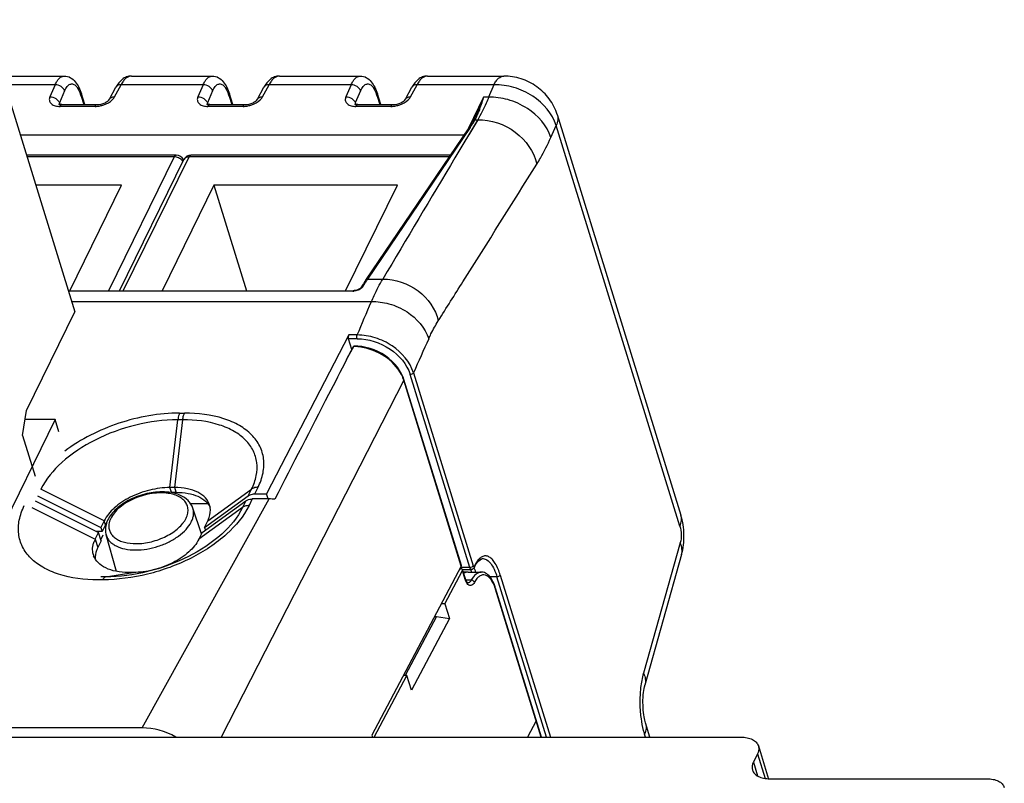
# Model space of a CAD drawing. Header units: millimetres. Extents: x 0 to 594, y 0 to 420.
# Tile 108 of 120: x 525 to 547, y 194 to 211. Entities that reach past the tile are written whole.
import ezdxf

# ---------------------------------------------------------------- set-up
doc = ezdxf.new("R2010")
doc.units = ezdxf.units.MM
doc.header["$LTSCALE"] = 32.67
doc.layers.get('0').update_dxf_attribs({"linetype": 'CONTINUOUS'})
doc.layers.add('3_ALL_AXES', color=7, linetype='CONTINUOUS')

msp = doc.modelspace()

# ---------------------------------------------------------------- linework, layer by layer
at = {"color": 7, "linetype": 'CONTINUOUS'}
for p, q in [((524.11166, 211.08564), (526.13485, 204.5386)), ((524.50165, 209.82363), (525.89694, 209.82363)), ((527.40136, 209.82363), (529.21276, 209.82363)), ((530.71718, 209.82363), (532.52858, 209.82363)), ((534.033, 209.82363), (535.74259, 209.82363)), ((526.35442, 209.18277), (526.27977, 209.42433)), ((526.9086, 209.30456), (527.05447, 209.57345)), ((529.67024, 209.18277), (529.59559, 209.42433)), ((530.22442, 209.30456), (530.37029, 209.57345)), ((532.98606, 209.18277), (532.91141, 209.42433)), ((533.54024, 209.30456), (533.68611, 209.57345)), ((525.84439, 209.18277), (526.62946, 209.18277)), ((529.16021, 209.18277), (529.94528, 209.18277)), ((532.47603, 209.18277), (533.2611, 209.18277)), ((536.94136, 208.96129), (539.7144, 199.98774)), ((535.06103, 208.82228), (535.0545, 208.81039)), ((535.08783, 208.8742), (535.06107, 208.82231)), ((535.08793, 208.87445), (535.08787, 208.87433)), ((524.90768, 208.50972), (534.86004, 208.50972)), ((532.6535, 205.25386), (534.96587, 208.66599)), ((528.40393, 208.05341), (525.04869, 208.05341)), ((534.55079, 208.05341), (528.73551, 208.05341)), ((527.13203, 205.01445), (528.57392, 207.95271)), ((527.18157, 207.38036), (525.25668, 207.38036)), ((526.02055, 205.01445), (527.18157, 207.38036)), ((529.24843, 207.38036), (528.08741, 205.01445)), ((529.24843, 207.38036), (529.97956, 205.01445)), ((533.36005, 207.38036), (529.24843, 207.38036)), ((532.19903, 205.01445), (533.36005, 207.38036)), ((525.9878, 205.01445), (532.373, 205.01445)), ((532.373, 205.01445), (532.37309, 205.01445)), ((532.54636, 205.08585), (532.54621, 205.08559)), ((525.0497, 202.32729), (526.13485, 204.5386)), ((532.26924, 204.02306), (530.42923, 200.46123)), ((532.33962, 203.69567), (532.2645, 203.93876)), ((532.22362, 203.47113), (532.37388, 203.76198)), ((532.39967, 203.77498), (532.389, 203.77498)), ((534.79378, 198.85867), (533.50571, 203.02687)), ((524.96381, 201.7693), (525.0497, 202.32729)), ((525.69124, 202.12548), (524.20873, 199.10445)), ((525.69124, 202.12548), (525.01863, 202.12548)), ((525.77453, 201.85594), (525.69124, 202.12548)), ((524.96381, 201.7693), (525.24501, 200.85933)), ((528.37358, 200.60436), (528.26306, 200.60436)), ((525.29922, 200.41915), (526.71852, 199.70924)), ((528.29601, 200.49758), (528.40662, 200.49758)), ((529.0396, 199.70924), (530.02014, 200.41915)), ((530.49004, 200.34934), (530.11003, 200.34934)), ((530.16493, 200.46123), (530.42923, 200.46123)), ((530.4638, 200.34934), (530.42923, 200.46123)), ((525.24431, 200.30726), (526.66362, 199.59735)), ((528.72732, 200.24549), (529.11314, 200.24549)), ((528.9694, 199.5662), (528.77688, 200.14522)), ((528.98469, 199.59735), (529.96524, 200.30726)), ((526.79173, 199.85843), (526.71852, 199.70924)), ((526.71852, 199.70924), (526.74544, 199.62215)), ((526.81966, 199.76805), (526.74544, 199.62215)), ((529.0396, 199.70924), (529.11281, 199.85843)), ((529.0396, 199.70924), (529.05781, 199.65029)), ((526.5904, 199.44816), (526.66362, 199.59735)), ((526.74544, 199.62215), (526.61404, 199.62215)), ((526.72171, 199.40935), (526.66362, 199.59735)), ((526.7141, 199.43398), (526.76892, 199.54568)), ((527.06733, 198.72605), (526.83334, 199.54462)), ((528.98469, 199.59735), (528.91148, 199.44816)), ((526.72171, 199.40935), (526.6485, 199.26017)), ((539.72716, 199.10101), (538.90636, 196.17955)), ((534.79122, 198.83998), (532.78715, 195.05536)), ((534.76171, 198.78426), (534.78381, 198.78426)), ((535.08258, 198.80927), (535.0798, 198.80412)), ((535.08259, 198.80929), (535.10195, 198.84927)), ((527.44016, 198.70223), (527.32963, 198.70223)), ((534.42346, 197.99662), (534.82027, 198.74598)), ((534.82282, 198.76922), (535.01898, 198.76922)), ((534.88532, 198.56245), (534.82283, 198.76468)), ((534.84401, 198.69614), (534.85141, 198.71046)), ((534.93257, 198.7095), (534.85141, 198.71046)), ((535.23973, 198.71016), (535.2396, 198.71016)), ((536.59193, 195.0134), (535.56083, 198.35003)), ((534.42346, 197.99662), (534.34513, 197.99755)), ((534.42346, 197.99662), (534.52513, 197.66763)), ((534.23592, 197.71788), (533.53479, 196.39383)), ((534.19728, 197.71834), (534.23592, 197.71788)), ((534.23592, 197.71788), (534.52513, 197.66763)), ((534.52513, 197.66763), (533.67615, 196.06436)), ((532.84376, 195.0134), (533.57449, 196.39336)), ((533.57449, 196.39336), (533.49616, 196.39429)), ((533.67615, 196.06436), (533.57449, 196.39336)), ((536.47038, 195.37977), (536.27638, 195.0134)), ((527.64221, 195.22106), (516.6751, 195.22106)), ((532.78715, 195.05536), (532.80012, 195.0134))]:
    msp.add_line(p, q, dxfattribs=at)
at = {"color": 9, "linetype": 'CONTINUOUS'}
for p, q in [((527.40136, 209.82363), (527.40102, 209.82363)), ((530.71718, 209.82363), (530.71684, 209.82363)), ((534.033, 209.82363), (534.03266, 209.82363)), ((525.69346, 209.62862), (524.56191, 209.62862)), ((525.69346, 209.62862), (525.57546, 209.35981)), ((527.0233, 209.35981), (527.16911, 209.62862)), ((529.00928, 209.62862), (527.16911, 209.62862)), ((529.00928, 209.62862), (528.89128, 209.35981)), ((530.33912, 209.35981), (530.48493, 209.62862)), ((532.3251, 209.62862), (530.48493, 209.62862)), ((532.3251, 209.62862), (532.2071, 209.35981)), ((533.65493, 209.35981), (533.80075, 209.62862)), ((535.52473, 209.62862), (533.80075, 209.62862)), ((535.52473, 209.62862), (535.40581, 209.34803)), ((525.9046, 209.49143), (525.7866, 209.22264)), ((526.27536, 209.3752), (526.33483, 209.18277)), ((529.22041, 209.49143), (529.10242, 209.22264)), ((529.59118, 209.3752), (529.65065, 209.18277)), ((532.53623, 209.49143), (532.41824, 209.22264)), ((532.907, 209.3752), (532.96647, 209.18277)), ((525.7866, 209.22264), (525.79762, 209.187)), ((529.10242, 209.22264), (529.11344, 209.187)), ((532.41824, 209.22264), (532.42925, 209.187)), ((535.29107, 209.34798), (534.95036, 208.65371)), ((535.40581, 209.34803), (535.29107, 209.34798)), ((526.58577, 209.14376), (525.80094, 209.14376)), ((529.90159, 209.14376), (529.11676, 209.14376)), ((533.21741, 209.14376), (532.43258, 209.14376)), ((535.15366, 208.83475), (534.64883, 207.98951)), ((535.16034, 208.84567), (534.9579, 208.50706)), ((535.1021, 208.84567), (535.16034, 208.84567)), ((535.16018, 208.84567), (535.15366, 208.83475)), ((536.79797, 208.44426), (536.91951, 208.71509)), ((539.69256, 199.74152), (536.91951, 208.71509)), ((534.99381, 208.66936), (532.69153, 205.27222)), ((528.36036, 208.01441), (525.06074, 208.01441)), ((528.36036, 208.01441), (526.88819, 205.01445)), ((527.21977, 205.01445), (528.69194, 208.01441)), ((534.52436, 208.01441), (528.69194, 208.01441)), ((532.69153, 205.27222), (533.03379, 205.27222)), ((532.3597, 205.00379), (525.99109, 205.00379)), ((526.06338, 204.76986), (532.77729, 204.76986)), ((532.45697, 203.93876), (532.2645, 203.93876)), ((532.46108, 204.02306), (532.26924, 204.02306)), ((532.22362, 203.47113), (532.38514, 203.76198)), ((532.38514, 203.76198), (532.37388, 203.76198)), ((533.50315, 203.00817), (529.41346, 195.0134)), ((534.79122, 198.83998), (533.50315, 203.00817)), ((534.98313, 198.81462), (533.64699, 203.13835)), ((533.72125, 203.17668), (535.0573, 198.85322)), ((528.26306, 200.60436), (528.44108, 202.1241)), ((528.37358, 200.60436), (528.55161, 202.1241)), ((528.55161, 202.1241), (528.44108, 202.1241)), ((528.48013, 202.27268), (528.59107, 202.27268)), ((526.79173, 199.85843), (525.37241, 200.56834)), ((528.29605, 200.49758), (528.26306, 200.60436)), ((528.40658, 200.49758), (528.37358, 200.60436)), ((529.11281, 199.85843), (530.09337, 200.56834)), ((530.02014, 200.41915), (530.09337, 200.56834)), ((530.16493, 200.46123), (530.23824, 200.61056)), ((527.64221, 195.22106), (530.49004, 200.34934)), ((530.11003, 200.34934), (530.03684, 200.20016)), ((525.17108, 200.15808), (526.5904, 199.44816)), ((529.89204, 200.15808), (528.91148, 199.44816)), ((529.96524, 200.30726), (529.89204, 200.15808)), ((526.81966, 199.76805), (526.79173, 199.85842)), ((526.5904, 199.44816), (526.6485, 199.26017)), ((539.69873, 199.36394), (538.87798, 196.44266)), ((535.27691, 199.01176), (535.28004, 199.01172)), ((534.98313, 198.81462), (534.77779, 198.81462)), ((535.05995, 198.84593), (535.0573, 198.85322)), ((535.06279, 198.8402), (535.05995, 198.84593)), ((526.82337, 198.60233), (526.71284, 198.60233)), ((526.82337, 198.60233), (527.44016, 198.70223)), ((534.88276, 198.54376), (534.82027, 198.74598)), ((535.59251, 198.6031), (535.43502, 198.6031)), ((536.70181, 195.0134), (535.59251, 198.6031)), ((535.66661, 198.64192), (536.78791, 195.0134)), ((526.75811, 198.5379), (526.64758, 198.5379)), ((535.01659, 198.52893), (534.89743, 198.52893)), ((536.58359, 195.0134), (535.55827, 198.33134)), ((538.9218, 195.0134), (538.90021, 195.08329))]:
    msp.add_line(p, q, dxfattribs=at)
at = {"color": 7, "linetype": 'CONTINUOUS'}
for points in [[(535.03004, 208.76778), (535.01612, 208.74462), (535.00086, 208.71998), (534.98413, 208.69377), (534.96587, 208.66599)], [(535.0545, 208.81039), (535.0428, 208.78968), (535.03004, 208.76778)], [(532.54581, 205.08588), (532.54352, 205.08246), (532.53893, 205.07691), (532.53232, 205.07034), (532.52335, 205.06289), (532.51208, 205.05499), (532.4988, 205.04712), (532.48366, 205.03954), (532.46691, 205.03254), (532.44922, 205.02648), (532.43104, 205.02156), (532.41271, 205.01788), (532.39486, 205.01553), (532.37795, 205.01451), (532.37305, 205.01445)], [(533.50568, 203.02685), (533.48765, 203.07856), (533.45379, 203.15422), (533.41156, 203.22836), (533.36139, 203.30031), (533.30379, 203.36939), (533.23922, 203.43496), (533.16833, 203.49639), (533.09192, 203.55296), (533.01073, 203.6041), (532.92554, 203.64933), (532.83738, 203.68812), (532.74711, 203.72009), (532.65558, 203.74497), (532.56371, 203.76249), (532.47241, 203.77245), (532.39966, 203.77495)], [(535.10195, 198.84927), (535.12905, 198.89649), (535.15599, 198.93459), (535.183, 198.96484), (535.21168, 198.9888), (535.24157, 199.00491), (535.27099, 199.01158), (535.28004, 199.01172)], [(534.93897, 198.4693), (534.93578, 198.47121), (534.93148, 198.47464), (534.92642, 198.47973), (534.92082, 198.48654), (534.91491, 198.49503), (534.90894, 198.50502), (534.90307, 198.51638), (534.89734, 198.52912), (534.89174, 198.54339), (534.88635, 198.55917), (534.88533, 198.56243)], [(535.56082, 198.34997), (535.55101, 198.38025), (535.5356, 198.42267), (535.51857, 198.46359), (535.50014, 198.50212), (535.48033, 198.53804), (535.45914, 198.57119), (535.43683, 198.60106), (535.41347, 198.62747), (535.38902, 198.65046), (535.36349, 198.66992), (535.33685, 198.68579), (535.30923, 198.69784), (535.28101, 198.70585), (535.25233, 198.70975), (535.23982, 198.71015)], [(534.94086, 198.46852), (534.94082, 198.46854), (534.93897, 198.4693)], [(539.01973, 195.0134), (538.92121, 195.33225), (538.91326, 195.36012), (538.90506, 195.39282), (538.89697, 195.42991), (538.88924, 195.47128), (538.88212, 195.51652), (538.87585, 195.56515), (538.87062, 195.61679), (538.86662, 195.67117), (538.86401, 195.72804), (538.86296, 195.78643), (538.86357, 195.8449), (538.86588, 195.903), (538.86985, 195.95952), (538.87516, 196.01186), (538.88148, 196.05915), (538.88852, 196.10118), (538.89574, 196.13683), (538.90266, 196.1658), (538.90635, 196.17954)]]:
    msp.add_lwpolyline(points, dxfattribs=at)
at = {"color": 9, "linetype": 'CONTINUOUS'}
for centre, radius, start, end in [((525.32159, 209.08092), 0.99814, 17.147437, 19.763022), ((527.13412, 209.53023), 0.09062, 147.289861, 151.515901), ((528.63741, 209.08092), 0.99814, 17.147437, 19.763022), ((530.44994, 209.53023), 0.09062, 147.289861, 151.515901), ((531.95323, 209.08092), 0.99814, 17.147437, 19.763022), ((533.76576, 209.53023), 0.09062, 147.289856, 151.515901), ((525.83845, 209.19079), 0.05885, 189.541676, 197.187926), ((526.57419, 209.75988), 0.61682, 279.43306, 287.823769), ((529.15427, 209.19079), 0.05885, 189.541676, 197.187926), ((529.89001, 209.75988), 0.61682, 279.43306, 287.823769), ((532.47009, 209.19079), 0.05885, 189.541676, 197.187926), ((533.20583, 209.75988), 0.61682, 279.43306, 287.823769), ((525.80079, 209.60877), 0.465, 266.668763, 270.018215), ((529.11661, 209.60877), 0.465, 266.668763, 270.018215), ((532.43243, 209.60877), 0.465, 266.668763, 270.018215), ((533.67798, 209.61144), 1.61707, 333.662918, 335.618427), ((533.01007, 210.01643), 2.39786, 326.404386, 328.102945), ((533.31492, 209.82699), 2.03895, 328.096184, 330.005166), ((533.50928, 209.7142), 1.81423, 330.021413, 331.397268), ((533.80891, 209.54666), 1.471, 331.540153, 333.661617), ((532.83793, 210.12985), 2.60401, 325.884617, 326.421594), ((528.39009, 207.80768), 0.19215, 34.500419, 39.654278), ((528.4001, 207.81469), 0.17994, 31.845331, 34.46614), ((528.65764, 207.91162), 0.09326, 150.305595, 153.857812), ((1276.95117, -235.06878), 864.47285, 149.1682707, 149.377781), ((535.81169, 203.16724), 3.76391, 147.651034, 148.657423), ((535.62581, 203.28545), 3.54363, 146.245883, 147.657442), ((535.49859, 203.36987), 3.39095, 145.874519, 146.237537), ((532.35189, 205.37213), 0.36842, 271.215463, 273.356018), ((532.35202, 205.37011), 0.36639, 273.35414, 275.101944), ((535.85669, 203.13967), 3.81669, 148.655208, 148.986152), ((304.8322, 300.86259), 247.37177, 336.9537751, 337.1416185), ((880.33711, 48.00741), 379.76316, 155.7578618, 155.8834041), ((532.38308, 202.72063), 1.04136, 89.122997, 89.886633), ((532.38037, 202.64029), 1.12173, 81.710983, 89.047279), ((532.70161, 202.75202), 0.84176, 22.471892, 27.358736), ((532.77123, 202.78071), 0.76646, 17.263619, 22.47871), ((534.2375, 198.35904), 0.94989, 23.574046, 27.526247), ((534.34349, 198.4015), 0.75265, 28.015521, 29.305535), ((534.30315, 198.37999), 0.79836, 27.14251, 28.0189), ((534.23008, 198.34296), 0.88028, 24.694973, 27.117425), ((534.08815, 198.29252), 1.11339, 22.070252, 23.63806), ((535.08621, 198.5687), 0.19839, 214.401209, 215.017059), ((534.51128, 198.00772), 1.09587, 17.176396, 18.076082)]:
    msp.add_arc(centre, radius, start, end, dxfattribs=at)
at = {"color": 7, "linetype": 'CONTINUOUS'}
for centre, radius, start, end in [((528.40393, 207.87341), 0.18, 23.021738, 89.981225), ((528.73551, 207.87341), 0.18, 90, 153.899917), ((535.72648, 203.17605), 3.70951, 145.93524, 149.013296), ((528.29616, 198.80688), 1.6907, 90.00498, 91.372817), ((530.13131, 200.26544), 0.18969, 121.126988, 125.875864), ((530.48915, 199.14895), 1.2004, 84.082052, 89.957395), ((528.77676, 200.09621), 0.39486, 11.314311, 17.163206), ((528.7722, 200.09527), 0.39951, 9.413694, 11.317636), ((527.45551, 199.44403), 0.71365, 149.181258, 152.999296), ((527.17381, 199.16127), 0.65013, 153.813814, 159.028406), ((526.92609, 199.21049), 0.39454, 197.185963, 199.641337), ((534.78385, 198.70726), 0.077, 85.659482, 90.033403)]:
    msp.add_arc(centre, radius, start, end, dxfattribs=at)
for centre, major_axis, ratio, start_param, end_param in [((532.28376, 203.97606), (0.00072, 0.06), 0.40196415, 0.67558767, 2.246384), ((532.3884, 203.71498), (0.00072, 0.06), 0.40196415, 0.00480181, 0.67558767), ((534.93521, 197.81016), (0.01073, 0.89999), 0.40196415, 6.28797666, 6.55228492), ((527.93207, 194.28036), (1.07912, -0.5275), 0.7217877, 1.48975973, 2.16608162)]:
    msp.add_ellipse(centre, major_axis=major_axis, ratio=ratio, start_param=start_param, end_param=end_param, dxfattribs=at)
at = {"color": 9, "linetype": 'CONTINUOUS'}
for points, knots in [([(525.69346, 209.62862), (525.7064, 209.65742), (525.73883, 209.71863), (525.80154, 209.79678), (525.86793, 209.82365), (525.89693, 209.82361)], [0, 0, 0, 0, 0.32146424, 0.70478599, 1, 1, 1, 1]), ([(527.40102, 209.82361), (527.35706, 209.82356), (527.28602, 209.78803), (527.21692, 209.70969), (527.18453, 209.65761), (527.16911, 209.62862)], [0, 0, 0, 0, 0.41945065, 0.68679154, 1, 1, 1, 1]), ([(529.00928, 209.62862), (529.02222, 209.65742), (529.05465, 209.71863), (529.11736, 209.79678), (529.18375, 209.82365), (529.21275, 209.82361)], [0, 0, 0, 0, 0.32146424, 0.70478599, 1, 1, 1, 1]), ([(530.71684, 209.82361), (530.67288, 209.82356), (530.60184, 209.78803), (530.53274, 209.70969), (530.50035, 209.65761), (530.48493, 209.62862)], [0, 0, 0, 0, 0.41945065, 0.68679154, 1, 1, 1, 1]), ([(532.3251, 209.62862), (532.33804, 209.65742), (532.37047, 209.71863), (532.43318, 209.79678), (532.49957, 209.82365), (532.52856, 209.82361)], [0, 0, 0, 0, 0.32146424, 0.70478599, 1, 1, 1, 1]), ([(534.03266, 209.82361), (533.9887, 209.82356), (533.91765, 209.78803), (533.84856, 209.70969), (533.81617, 209.6576), (533.80075, 209.62862)], [0, 0, 0, 0, 0.41945045, 0.68679145, 1, 1, 1, 1]), ([(535.52473, 209.62862), (535.53891, 209.65753), (535.56883, 209.70943), (535.63275, 209.78746), (535.70065, 209.82365), (535.74257, 209.82361)], [0, 0, 0, 0, 0.31783059, 0.58636269, 1, 1, 1, 1]), ([(525.90464, 209.49153), (525.89216, 209.53192), (525.82813, 209.60307), (525.73907, 209.62968), (525.69346, 209.62862)], [0, 0, 0, 0, 0.48101075, 1, 1, 1, 1]), ([(525.9046, 209.49143), (525.91959, 209.52561), (525.95053, 209.58281), (526.01745, 209.64626), (526.10165, 209.65073), (526.14304, 209.6171), (526.16162, 209.59743)], [0, 0, 0, 0, 0.3251352, 0.5657127, 0.76429475, 1, 1, 1, 1]), ([(526.16162, 209.59743), (526.17148, 209.58699), (526.21429, 209.53317), (526.2426, 209.46938), (526.26094, 209.41842)], [0, 0, 0, 0, 0.20957786, 1, 1, 1, 1]), ([(527.16911, 209.62862), (527.14663, 209.62916), (527.10361, 209.62316), (527.06838, 209.59556), (527.05787, 209.5792)], [0, 0, 0, 0, 0.53633238, 1, 1, 1, 1]), ([(529.22046, 209.49153), (529.20798, 209.53192), (529.14395, 209.60307), (529.05489, 209.62968), (529.00928, 209.62862)], [0, 0, 0, 0, 0.48101075, 1, 1, 1, 1]), ([(529.22041, 209.49143), (529.23541, 209.52561), (529.26635, 209.58281), (529.33327, 209.64626), (529.41747, 209.65073), (529.45886, 209.6171), (529.47744, 209.59743)], [0, 0, 0, 0, 0.3251352, 0.5657127, 0.76429475, 1, 1, 1, 1]), ([(529.47744, 209.59743), (529.4873, 209.58699), (529.53011, 209.53317), (529.55842, 209.46938), (529.57676, 209.41842)], [0, 0, 0, 0, 0.20957786, 1, 1, 1, 1]), ([(530.48493, 209.62862), (530.46245, 209.62916), (530.41943, 209.62316), (530.3842, 209.59556), (530.37369, 209.5792)], [0, 0, 0, 0, 0.53633238, 1, 1, 1, 1]), ([(532.53628, 209.49153), (532.5238, 209.53192), (532.45977, 209.60307), (532.37071, 209.62968), (532.3251, 209.62862)], [0, 0, 0, 0, 0.48101075, 1, 1, 1, 1]), ([(532.53623, 209.49143), (532.55123, 209.52561), (532.58217, 209.58281), (532.64909, 209.64626), (532.73329, 209.65073), (532.77468, 209.6171), (532.79326, 209.59743)], [0, 0, 0, 0, 0.3251352, 0.5657127, 0.76429475, 1, 1, 1, 1]), ([(532.79326, 209.59743), (532.80312, 209.58699), (532.84593, 209.53317), (532.87424, 209.46938), (532.89258, 209.41842)], [0, 0, 0, 0, 0.20957786, 1, 1, 1, 1]), ([(533.80075, 209.62862), (533.77827, 209.62916), (533.73525, 209.62316), (533.70002, 209.59556), (533.68951, 209.5792)], [0, 0, 0, 0, 0.53633238, 1, 1, 1, 1]), ([(536.91951, 208.71509), (536.83777, 208.9835), (536.51669, 209.34138), (535.98302, 209.58566), (535.67483, 209.63204), (535.52473, 209.62861)], [0, 0, 0, 0, 0.47911411, 0.74362731, 1, 1, 1, 1]), ([(526.27977, 209.42433), (526.28336, 209.41271), (526.28287, 209.39487), (526.27721, 209.37922), (526.2754, 209.37509)], [0, 0, 0, 0, 0.72951231, 1, 1, 1, 1]), ([(529.59559, 209.42433), (529.59918, 209.41271), (529.59869, 209.39487), (529.59303, 209.37922), (529.59122, 209.37509)], [0, 0, 0, 0, 0.72951231, 1, 1, 1, 1]), ([(532.91141, 209.42433), (532.915, 209.41271), (532.91451, 209.39487), (532.90885, 209.37922), (532.90704, 209.37509)], [0, 0, 0, 0, 0.72951231, 1, 1, 1, 1]), ([(525.57546, 209.35981), (525.56474, 209.33539), (525.55308, 209.28136), (525.59201, 209.20413), (525.67311, 209.15782), (525.73801, 209.14664), (525.77377, 209.14455)], [0, 0, 0, 0, 0.22858722, 0.44285611, 0.69301752, 1, 1, 1, 1]), ([(525.57542, 209.35973), (525.62102, 209.3608), (525.71008, 209.33419), (525.77412, 209.26305), (525.7866, 209.22264)], [0, 0, 0, 0, 0.51884758, 1, 1, 1, 1]), ([(525.84439, 209.18276), (525.84121, 209.18276), (525.82598, 209.17994), (525.81488, 209.16716), (525.80837, 209.15715)], [0, 0, 0, 0, 0.21070757, 1, 1, 1, 1]), ([(526.58589, 209.14376), (526.58872, 209.14954), (526.59809, 209.16651), (526.61595, 209.18275), (526.62946, 209.18276)], [0, 0, 0, 0, 0.32239879, 1, 1, 1, 1]), ([(526.76299, 209.17266), (526.78818, 209.18075), (526.878, 209.21597), (526.9623, 209.27373), (527.00426, 209.33019)], [0, 0, 0, 0, 0.27329129, 1, 1, 1, 1]), ([(526.90861, 209.30456), (526.91833, 209.32248), (526.95414, 209.35366), (526.99957, 209.3603), (527.02325, 209.35973)], [0, 0, 0, 0, 0.46254231, 1, 1, 1, 1]), ([(528.89128, 209.35981), (528.88056, 209.33539), (528.8689, 209.28136), (528.90783, 209.20413), (528.98893, 209.15782), (529.05383, 209.14664), (529.08959, 209.14455)], [0, 0, 0, 0, 0.22858722, 0.44285611, 0.69301752, 1, 1, 1, 1]), ([(528.89124, 209.35973), (528.93684, 209.3608), (529.0259, 209.33419), (529.08993, 209.26305), (529.10242, 209.22264)], [0, 0, 0, 0, 0.51884758, 1, 1, 1, 1]), ([(529.16021, 209.18276), (529.15703, 209.18276), (529.1418, 209.17994), (529.1307, 209.16716), (529.12419, 209.15715)], [0, 0, 0, 0, 0.21070757, 1, 1, 1, 1]), ([(529.90171, 209.14376), (529.90454, 209.14954), (529.91391, 209.16651), (529.93177, 209.18275), (529.94528, 209.18276)], [0, 0, 0, 0, 0.32239879, 1, 1, 1, 1]), ([(530.07881, 209.17266), (530.104, 209.18075), (530.19382, 209.21597), (530.27812, 209.27373), (530.32008, 209.33019)], [0, 0, 0, 0, 0.27329129, 1, 1, 1, 1]), ([(530.22443, 209.30456), (530.23415, 209.32248), (530.26996, 209.35366), (530.31539, 209.3603), (530.33907, 209.35973)], [0, 0, 0, 0, 0.46254231, 1, 1, 1, 1]), ([(532.2071, 209.35981), (532.19638, 209.33539), (532.18472, 209.28136), (532.22365, 209.20413), (532.30475, 209.15782), (532.36965, 209.14664), (532.40541, 209.14455)], [0, 0, 0, 0, 0.22858722, 0.44285611, 0.69301752, 1, 1, 1, 1]), ([(532.20706, 209.35973), (532.25266, 209.3608), (532.34172, 209.33419), (532.40575, 209.26305), (532.41824, 209.22264)], [0, 0, 0, 0, 0.51884758, 1, 1, 1, 1]), ([(532.47603, 209.18276), (532.47285, 209.18276), (532.45762, 209.17994), (532.44652, 209.16716), (532.44001, 209.15715)], [0, 0, 0, 0, 0.21070757, 1, 1, 1, 1]), ([(533.21753, 209.14376), (533.22036, 209.14954), (533.22973, 209.16651), (533.24759, 209.18275), (533.2611, 209.18276)], [0, 0, 0, 0, 0.32239879, 1, 1, 1, 1]), ([(533.39463, 209.17266), (533.41982, 209.18075), (533.50964, 209.21597), (533.59394, 209.27373), (533.6359, 209.33019)], [0, 0, 0, 0, 0.27329129, 1, 1, 1, 1]), ([(533.54025, 209.30456), (533.54997, 209.32248), (533.58578, 209.35366), (533.63121, 209.3603), (533.65489, 209.35973)], [0, 0, 0, 0, 0.46254231, 1, 1, 1, 1]), ([(535.29108, 209.34801), (535.27528, 209.30714), (535.21233, 209.14728), (535.14428, 208.98929), (535.0879, 208.87437)], [0, 0, 0, 0, 0.2550258, 1, 1, 1, 1]), ([(535.15084, 208.94389), (535.165, 208.97513), (535.22, 209.10688), (535.26183, 209.24367), (535.29109, 209.34803)], [0, 0, 0, 0, 0.24038468, 1, 1, 1, 1]), ([(535.4058, 209.34803), (535.38698, 209.30247), (535.31326, 209.13121), (535.22925, 208.96422), (535.16025, 208.84567)], [0, 0, 0, 0, 0.26436255, 1, 1, 1, 1]), ([(536.79798, 208.44424), (536.71679, 208.71143), (536.44882, 209.00975), (536.06231, 209.21729), (535.77508, 209.32216), (535.54944, 209.3522), (535.4058, 209.34803)], [0, 0, 0, 0, 0.47831186, 0.6173474, 0.75386696, 1, 1, 1, 1]), ([(536.94137, 208.96129), (536.95317, 208.9231), (536.96087, 208.83718), (536.93711, 208.75517), (536.91951, 208.71509)], [0, 0, 0, 0, 0.47732401, 1, 1, 1, 1]), ([(535.16019, 208.84567), (535.45595, 208.8525), (536.05157, 208.64853), (536.42197, 208.13074), (536.48512, 207.85024)], [0, 0, 0, 0, 0.50713202, 1, 1, 1, 1]), ([(534.99381, 208.66936), (534.98946, 208.66936), (534.97508, 208.6679), (534.96143, 208.65933), (534.95578, 208.651)], [0, 0, 0, 0, 0.30199357, 1, 1, 1, 1]), ([(536.4851, 207.85032), (536.51315, 207.89505), (536.62812, 208.08721), (536.72812, 208.2881), (536.79797, 208.44426)], [0, 0, 0, 0, 0.23586016, 1, 1, 1, 1]), ([(528.36036, 208.01441), (528.36319, 208.02019), (528.37029, 208.03253), (528.38392, 208.04816), (528.3978, 208.05341), (528.40391, 208.05341)], [0, 0, 0, 0, 0.31664396, 0.69943905, 1, 1, 1, 1]), ([(528.69194, 208.01441), (528.69477, 208.02019), (528.70188, 208.03254), (528.71551, 208.04817), (528.7294, 208.05341), (528.73551, 208.0534)], [0, 0, 0, 0, 0.31667266, 0.69945302, 1, 1, 1, 1]), ([(528.53804, 207.93031), (528.51661, 207.95619), (528.46107, 207.9976), (528.39378, 208.01441), (528.36036, 208.01441)], [0, 0, 0, 0, 0.50129758, 1, 1, 1, 1]), ([(528.57662, 207.95781), (528.58683, 207.97571), (528.6228, 208.00668), (528.66819, 208.01441), (528.69194, 208.01441)], [0, 0, 0, 0, 0.46451848, 1, 1, 1, 1]), ([(534.27622, 204.3387), (534.46061, 204.63056), (535.19851, 205.80006), (535.93397, 206.9711), (536.48512, 207.85024)], [0, 0, 0, 0, 0.24964796, 1, 1, 1, 1]), ([(532.65349, 205.25386), (532.65939, 205.26256), (532.67334, 205.27087), (532.68765, 205.27222), (532.69153, 205.27222)], [0, 0, 0, 0, 0.73073775, 1, 1, 1, 1]), ([(532.7773, 204.76986), (532.79706, 204.81544), (532.8743, 204.98693), (532.9619, 205.15393), (533.03377, 205.27222)], [0, 0, 0, 0, 0.26414389, 1, 1, 1, 1]), ([(533.03377, 205.27222), (533.31133, 205.27908), (533.87059, 205.08824), (534.21739, 204.60182), (534.27621, 204.33873)], [0, 0, 0, 0, 0.50736149, 1, 1, 1, 1]), ([(532.3597, 205.00379), (532.36067, 205.00551), (532.36372, 205.01032), (532.36916, 205.01445), (532.373, 205.01445)], [0, 0, 0, 0, 0.33911237, 1, 1, 1, 1]), ([(532.53711, 205.05819), (532.53277, 205.05521), (532.51412, 205.04322), (532.49406, 205.03347), (532.47835, 205.02725)], [0, 0, 0, 0, 0.23774881, 1, 1, 1, 1]), ([(532.58562, 205.1062), (532.58304, 205.10189), (532.56966, 205.08328), (532.5518, 205.0683), (532.53711, 205.05819)], [0, 0, 0, 0, 0.21985408, 1, 1, 1, 1]), ([(532.58508, 205.10529), (532.58049, 205.10534), (532.56562, 205.10397), (532.55134, 205.09491), (532.54594, 205.0861)], [0, 0, 0, 0, 0.30805141, 1, 1, 1, 1]), ([(532.77733, 204.76986), (532.90994, 204.774), (533.11832, 204.74666), (533.38356, 204.6501), (533.74048, 204.45862), (533.98755, 204.18265), (534.06208, 203.93579)], [0, 0, 0, 0, 0.24615781, 0.38262789, 0.52160026, 1, 1, 1, 1]), ([(534.06207, 203.9358), (534.0786, 203.97247), (534.14321, 204.11024), (534.21642, 204.24411), (534.27621, 204.33875)], [0, 0, 0, 0, 0.26433981, 1, 1, 1, 1]), ([(532.4573, 203.93876), (532.45293, 203.95291), (532.4507, 203.98172), (532.45505, 204.01076), (532.46108, 204.02306)], [0, 0, 0, 0, 0.51939598, 1, 1, 1, 1]), ([(532.45697, 203.93876), (532.71526, 203.9377), (533.21741, 203.77548), (533.5744, 203.36856), (533.64699, 203.13835)], [0, 0, 0, 0, 0.51692072, 1, 1, 1, 1]), ([(533.72126, 203.17668), (533.64581, 203.42076), (533.3558, 203.74594), (532.87499, 203.97559), (532.59673, 204.02331), (532.4611, 204.02301)], [0, 0, 0, 0, 0.48030886, 0.74500776, 1, 1, 1, 1]), ([(532.38514, 203.76198), (532.38589, 203.7635), (532.38858, 203.76833), (532.3926, 203.77293), (532.39624, 203.77433)], [0, 0, 0, 0, 0.30291504, 1, 1, 1, 1]), ([(532.39624, 203.77433), (532.39679, 203.77455), (532.39792, 203.77488), (532.39909, 203.77499), (532.39966, 203.77499)], [0, 0, 0, 0, 0.50768103, 1, 1, 1, 1]), ([(533.44921, 203.13885), (533.36561, 203.30067), (533.09218, 203.58099), (532.73223, 203.72283), (532.54209, 203.7503)], [0, 0, 0, 0, 0.48666587, 1, 1, 1, 1]), ([(533.72125, 203.17668), (533.71881, 203.17113), (533.70031, 203.14837), (533.66965, 203.13809), (533.64708, 203.13809)], [0, 0, 0, 0, 0.21190368, 1, 1, 1, 1]), ([(528.44109, 202.12411), (528.12518, 202.12411), (527.48342, 202.03756), (526.59305, 201.71083), (525.85141, 201.22861), (525.48355, 200.79489), (525.37238, 200.56833)], [0, 0, 0, 0, 0.26471185, 0.53664957, 0.78854015, 1, 1, 1, 1]), ([(528.48013, 202.27268), (528.02013, 202.27268), (527.10482, 202.10737), (526.27036, 201.69339), (525.90892, 201.41861)], [0, 0, 0, 0, 0.50327031, 1, 1, 1, 1]), ([(528.48033, 202.27266), (528.4754, 202.26262), (528.4558, 202.21504), (528.44575, 202.164), (528.44108, 202.1241)], [0, 0, 0, 0, 0.21776519, 1, 1, 1, 1]), ([(528.55161, 202.1241), (528.55327, 202.13832), (528.56088, 202.18902), (528.57455, 202.23942), (528.59086, 202.27266)], [0, 0, 0, 0, 0.27888893, 1, 1, 1, 1]), ([(530.09341, 200.56833), (530.14055, 200.6644), (530.21098, 200.85914), (530.22721, 201.1618), (530.14241, 201.44344), (529.9619, 201.68616), (529.69886, 201.88005), (529.23235, 202.07765), (528.82914, 202.12411), (528.55162, 202.12411)], [0, 0, 0, 0, 0.11909255, 0.22747334, 0.33168049, 0.43972542, 0.55829464, 0.691138, 1, 1, 1, 1]), ([(530.23824, 200.61056), (530.2886, 200.71319), (530.36383, 200.92124), (530.38114, 201.24458), (530.29053, 201.54546), (530.09768, 201.80475), (529.81667, 202.01189), (529.31831, 202.22301), (528.88755, 202.27268), (528.59107, 202.27268)], [0, 0, 0, 0, 0.11909384, 0.22747492, 0.33168236, 0.43972761, 0.55829586, 0.69113642, 1, 1, 1, 1]), ([(530.23814, 200.61042), (530.22446, 200.61042), (530.17394, 200.60732), (530.12335, 200.59004), (530.09337, 200.56834)], [0, 0, 0, 0, 0.27002411, 1, 1, 1, 1]), ([(528.06212, 200.48554), (527.99666, 200.48554), (527.86288, 200.47513), (527.6646, 200.43259), (527.47207, 200.36471), (527.2948, 200.27484), (527.14141, 200.16734), (527.01926, 200.04713), (526.9342, 199.91965), (526.90401, 199.82772), (526.89809, 199.78374)], [0, 0, 0, 0, 0.13530012, 0.2762344, 0.41809625, 0.55608103, 0.68579118, 0.80379015, 0.90828257, 1, 1, 1, 1]), ([(527.50377, 199.34775), (527.61929, 199.34775), (527.79523, 199.37149), (528.01957, 199.44023), (528.18116, 199.51032), (528.32781, 199.59563), (528.4541, 199.69301), (528.54075, 199.78364), (528.59478, 199.85922), (528.63583, 199.93153), (528.66889, 200.02296), (528.67482, 200.13366), (528.64383, 200.23664), (528.57781, 200.3254), (528.48165, 200.39629), (528.35996, 200.44788), (528.21725, 200.4791), (528.11527, 200.48554), (528.06212, 200.48554)], [0, 0, 0, 0, 0.15077767, 0.22883236, 0.30592338, 0.3801159, 0.44971348, 0.51344333, 0.54291684, 0.57076354, 0.62183932, 0.66830943, 0.71299991, 0.75933281, 0.81017779, 0.86715055, 0.93061962, 1, 1, 1, 1]), ([(526.64758, 198.5379), (526.35108, 198.5379), (525.92027, 198.58757), (525.4218, 198.79863), (525.14076, 199.00582), (524.94785, 199.26514), (524.85733, 199.56608), (524.87459, 199.88946), (524.9499, 200.09751), (525.00028, 200.20016)], [0, 0, 0, 0, 0.30884692, 0.4417056, 0.56027252, 0.66831733, 0.77253205, 0.88089519, 1, 1, 1, 1]), ([(530.03684, 200.20016), (529.91806, 199.95811), (529.52504, 199.4947), (528.73264, 198.97945), (527.78132, 198.63037), (527.09563, 198.5379), (526.75811, 198.5379)], [0, 0, 0, 0, 0.21144922, 0.46334775, 0.73529765, 1, 1, 1, 1]), ([(529.89206, 200.15806), (529.78089, 199.93152), (529.41305, 199.49781), (528.67141, 199.01557), (527.78103, 198.68885), (527.13928, 198.6023), (526.82337, 198.6023)], [0, 0, 0, 0, 0.21144978, 0.46334771, 0.73529656, 1, 1, 1, 1]), ([(527.49692, 199.20585), (527.5809, 199.20585), (527.75258, 199.22122), (528.00456, 199.28307), (528.24396, 199.38051), (528.45541, 199.5074), (528.62554, 199.65569), (528.72789, 199.79554), (528.77582, 199.90954), (528.79409, 199.99114), (528.79546, 200.07053), (528.78485, 200.12125), (528.77688, 200.14522)], [0, 0, 0, 0, 0.14200467, 0.28995481, 0.43727118, 0.57745728, 0.70505035, 0.81674371, 0.86671209, 0.91325894, 0.95727731, 1, 1, 1, 1]), ([(530.03684, 200.20016), (530.02315, 200.20016), (529.97262, 200.19706), (529.92202, 200.17979), (529.89204, 200.15808)], [0, 0, 0, 0, 0.27002717, 1, 1, 1, 1]), ([(539.69255, 199.74154), (539.71015, 199.78163), (539.73392, 199.86364), (539.72621, 199.94955), (539.71441, 199.98774)], [0, 0, 0, 0, 0.52276324, 1, 1, 1, 1]), ([(526.89809, 199.78374), (526.89408, 199.754), (526.89354, 199.69399), (526.91883, 199.60736), (526.96924, 199.53018), (527.04231, 199.46497), (527.13537, 199.41303), (527.28869, 199.36065), (527.41622, 199.34775), (527.50377, 199.34775)], [0, 0, 0, 0, 0.10627948, 0.20938626, 0.31507075, 0.42843105, 0.55288784, 0.6899819, 1, 1, 1, 1]), ([(539.69256, 199.74152), (539.7114, 199.68054), (539.72639, 199.55291), (539.71581, 199.42468), (539.69873, 199.36394)], [0, 0, 0, 0, 0.50287789, 1, 1, 1, 1]), ([(526.83334, 199.54462), (526.84061, 199.51918), (526.86174, 199.46903), (526.91111, 199.40167), (526.97701, 199.3429), (527.08926, 199.27471), (527.26514, 199.21868), (527.41644, 199.20585), (527.49692, 199.20585)], [0, 0, 0, 0, 0.09985824, 0.20304221, 0.31265474, 0.43087106, 0.69634674, 1, 1, 1, 1]), ([(539.72716, 199.10101), (539.73878, 199.14233), (539.74508, 199.23429), (539.71826, 199.32159), (539.69874, 199.36397)], [0, 0, 0, 0, 0.47911809, 1, 1, 1, 1]), ([(535.66661, 198.64192), (535.63846, 198.7321), (535.5907, 198.8564), (535.49665, 198.98852), (535.42658, 199.04998), (535.34985, 199.07847), (535.27135, 199.06678), (535.19995, 199.01833), (535.16172, 198.97086), (535.14317, 198.94332)], [0, 0, 0, 0, 0.34888327, 0.48468361, 0.59563956, 0.68854717, 0.77713632, 0.87735843, 1, 1, 1, 1]), ([(535.28004, 199.01171), (535.31063, 199.01104), (535.37934, 198.98491), (535.46219, 198.89638), (535.53616, 198.76553), (535.57455, 198.66121), (535.59249, 198.6031)], [0, 0, 0, 0, 0.16985394, 0.38518137, 0.66233342, 1, 1, 1, 1]), ([(534.98313, 198.81463), (535.00099, 198.81463), (535.025, 198.82157), (535.04368, 198.83579), (535.04757, 198.83966)], [0, 0, 0, 0, 0.76479304, 1, 1, 1, 1]), ([(535.08443, 198.83669), (535.08201, 198.83334), (535.07232, 198.82672), (535.06521, 198.83604), (535.06279, 198.8402)], [0, 0, 0, 0, 0.46221795, 1, 1, 1, 1]), ([(526.75811, 198.5379), (526.76243, 198.54672), (526.7772, 198.57334), (526.80237, 198.59892), (526.82337, 198.60233)], [0, 0, 0, 0, 0.31572237, 1, 1, 1, 1]), ([(535.2396, 198.71016), (535.19767, 198.71019), (535.10038, 198.66301), (535.0443, 198.57894), (535.01659, 198.52893)], [0, 0, 0, 0, 0.42314933, 1, 1, 1, 1]), ([(535.55306, 198.34774), (535.52997, 198.41847), (535.4888, 198.51565), (535.40322, 198.61078), (535.33708, 198.64821), (535.26565, 198.65189), (535.19739, 198.62068), (535.13572, 198.56109), (535.10175, 198.50938), (535.08542, 198.48003)], [0, 0, 0, 0, 0.31904216, 0.44139428, 0.54334315, 0.63639444, 0.73642519, 0.85596794, 1, 1, 1, 1]), ([(535.66668, 198.64169), (535.66403, 198.63564), (535.64499, 198.61314), (535.61457, 198.60307), (535.5925, 198.60308)], [0, 0, 0, 0, 0.23059097, 1, 1, 1, 1]), ([(534.92252, 198.45661), (534.9185, 198.46248), (534.90183, 198.48985), (534.89011, 198.51999), (534.88276, 198.54376)], [0, 0, 0, 0, 0.22255266, 1, 1, 1, 1]), ([(535.08542, 198.48003), (535.06796, 198.44869), (535.02931, 198.39813), (534.95639, 198.41415), (534.93417, 198.43996), (534.92373, 198.45486)], [0, 0, 0, 0, 0.52390667, 0.73431775, 1, 1, 1, 1]), ([(535.01659, 198.52893), (535.01149, 198.5199), (534.99424, 198.4927), (534.96366, 198.4685), (534.9411, 198.46851)], [0, 0, 0, 0, 0.31484619, 1, 1, 1, 1]), ([(535.08541, 198.48003), (535.08347, 198.48666), (535.0694, 198.51267), (535.03881, 198.52855), (535.01659, 198.52893)], [0, 0, 0, 0, 0.23713056, 1, 1, 1, 1]), ([(538.80747, 196.00809), (538.81013, 196.04723), (538.82327, 196.19349), (538.84887, 196.33901), (538.87798, 196.44266)], [0, 0, 0, 0, 0.26709634, 1, 1, 1, 1]), ([(538.87794, 196.44251), (538.89686, 196.40141), (538.92406, 196.31445), (538.91832, 196.22226), (538.9062, 196.17965)], [0, 0, 0, 0, 0.50526409, 1, 1, 1, 1]), ([(538.82667, 195.42686), (538.82022, 195.47433), (538.79933, 195.66727), (538.79757, 195.8623), (538.80747, 196.00809)], [0, 0, 0, 0, 0.24692769, 1, 1, 1, 1]), ([(538.90021, 195.08329), (538.89211, 195.1095), (538.86038, 195.22235), (538.83877, 195.33792), (538.82667, 195.42686)], [0, 0, 0, 0, 0.23409592, 1, 1, 1, 1]), ([(538.92199, 195.32922), (538.93425, 195.28993), (538.94137, 195.20385), (538.91731, 195.12217), (538.90022, 195.08324)], [0, 0, 0, 0, 0.49184765, 1, 1, 1, 1])]:
    msp.add_open_spline(points, degree=3, knots=knots, dxfattribs=at)
at = {"color": 7, "linetype": 'CONTINUOUS'}
for points, knots in [([(525.8974, 209.82358), (525.94558, 209.82332), (526.04177, 209.79681), (526.15052, 209.69892), (526.22782, 209.5709), (526.26398, 209.47537), (526.27976, 209.42433)], [0, 0, 0, 0, 0.24512285, 0.48245935, 0.72814198, 1, 1, 1, 1]), ([(527.40085, 209.8234), (527.36362, 209.82322), (527.28902, 209.80963), (527.15898, 209.73266), (527.09021, 209.63934), (527.05447, 209.57339)], [0, 0, 0, 0, 0.25010974, 0.49617724, 1, 1, 1, 1]), ([(529.21322, 209.82358), (529.2614, 209.82332), (529.35759, 209.79681), (529.46633, 209.69892), (529.54364, 209.5709), (529.5798, 209.47537), (529.59558, 209.42433)], [0, 0, 0, 0, 0.24512285, 0.48245935, 0.72814198, 1, 1, 1, 1]), ([(530.71667, 209.8234), (530.67944, 209.82322), (530.60484, 209.80963), (530.4748, 209.73266), (530.40603, 209.63934), (530.37029, 209.57339)], [0, 0, 0, 0, 0.25010974, 0.49617724, 1, 1, 1, 1]), ([(532.52904, 209.82358), (532.57722, 209.82332), (532.67341, 209.79681), (532.78215, 209.69892), (532.85946, 209.5709), (532.89562, 209.47537), (532.9114, 209.42433)], [0, 0, 0, 0, 0.24512285, 0.48245935, 0.72814198, 1, 1, 1, 1]), ([(534.03249, 209.8234), (533.99526, 209.82322), (533.92066, 209.80963), (533.79062, 209.73266), (533.72185, 209.63934), (533.68611, 209.57339)], [0, 0, 0, 0, 0.25010974, 0.49617724, 1, 1, 1, 1]), ([(536.94134, 208.96131), (536.90285, 209.08581), (536.78075, 209.32354), (536.49425, 209.60114), (536.13769, 209.7807), (535.8736, 209.82362), (535.74257, 209.82359)], [0, 0, 0, 0, 0.2487939, 0.49890399, 0.74983955, 1, 1, 1, 1]), ([(525.84439, 209.18277), (525.83706, 209.18277), (525.81425, 209.18364), (525.79125, 209.18723), (525.77673, 209.19274)], [0, 0, 0, 0, 0.32097785, 1, 1, 1, 1]), ([(526.62946, 209.18277), (526.69133, 209.18277), (526.78211, 209.20598), (526.8704, 209.26108), (526.90151, 209.29148), (526.9086, 209.30456)], [0, 0, 0, 0, 0.59370834, 0.85713381, 1, 1, 1, 1]), ([(529.16021, 209.18277), (529.15288, 209.18277), (529.13007, 209.18364), (529.10707, 209.18723), (529.09255, 209.19274)], [0, 0, 0, 0, 0.32097785, 1, 1, 1, 1]), ([(529.94528, 209.18277), (530.00715, 209.18277), (530.09793, 209.20598), (530.18622, 209.26108), (530.21733, 209.29148), (530.22442, 209.30456)], [0, 0, 0, 0, 0.59370834, 0.85713381, 1, 1, 1, 1]), ([(532.47603, 209.18277), (532.46869, 209.18277), (532.44589, 209.18364), (532.42289, 209.18723), (532.40837, 209.19274)], [0, 0, 0, 0, 0.32097785, 1, 1, 1, 1]), ([(533.2611, 209.18277), (533.32297, 209.18277), (533.41375, 209.20598), (533.50204, 209.26108), (533.53315, 209.29148), (533.54024, 209.30456)], [0, 0, 0, 0, 0.59370834, 0.85713381, 1, 1, 1, 1]), ([(532.22362, 203.47113), (532.08918, 203.21088), (531.55127, 202.16868), (531.01476, 201.12575), (530.61291, 200.34295)], [0, 0, 0, 0, 0.24975089, 1, 1, 1, 1]), ([(528.26305, 200.60436), (528.11158, 200.60436), (527.80388, 200.56286), (527.37699, 200.40621), (527.02142, 200.17501), (526.84504, 199.96706), (526.79173, 199.85843)], [0, 0, 0, 0, 0.26472501, 0.53665023, 0.78852868, 1, 1, 1, 1]), ([(529.15404, 200.21273), (529.13558, 200.27247), (529.06342, 200.39064), (528.88217, 200.51472), (528.64445, 200.58947), (528.46753, 200.60436), (528.37358, 200.60436)], [0, 0, 0, 0, 0.2022265, 0.43006761, 0.69618734, 1, 1, 1, 1]), ([(528.08681, 200.50765), (527.9568, 200.50765), (527.75907, 200.47984), (527.50852, 200.39921), (527.32965, 200.31729), (527.1685, 200.21727), (526.99289, 200.07085), (526.89068, 199.93307), (526.8524, 199.83458)], [0, 0, 0, 0, 0.26448888, 0.40066478, 0.53479363, 0.66372793, 0.78502093, 1, 1, 1, 1]), ([(528.35744, 200.47699), (528.33626, 200.48218), (528.24721, 200.50073), (528.15592, 200.50765), (528.08681, 200.50765)], [0, 0, 0, 0, 0.23983759, 1, 1, 1, 1]), ([(528.49857, 200.42904), (528.48754, 200.43401), (528.44168, 200.45326), (528.39398, 200.46803), (528.35744, 200.47699)], [0, 0, 0, 0, 0.24322862, 1, 1, 1, 1]), ([(528.40662, 200.49758), (528.49444, 200.49758), (528.66035, 200.48477), (528.88556, 200.421), (529.06247, 200.31578), (529.14227, 200.2139), (529.16668, 200.1608)], [0, 0, 0, 0, 0.30218964, 0.56915142, 0.79889204, 1, 1, 1, 1]), ([(528.77688, 200.14522), (528.76658, 200.17619), (528.73798, 200.23634), (528.65204, 200.34283), (528.56247, 200.40029), (528.49857, 200.42904)], [0, 0, 0, 0, 0.24012792, 0.48436135, 1, 1, 1, 1]), ([(529.96524, 200.30726), (529.97482, 200.3142), (530.01881, 200.34001), (530.07112, 200.34934), (530.11003, 200.34934)], [0, 0, 0, 0, 0.23325457, 1, 1, 1, 1]), ([(530.03325, 200.42782), (530.04242, 200.43337), (530.08339, 200.45378), (530.13004, 200.46123), (530.16493, 200.46123)], [0, 0, 0, 0, 0.23494379, 1, 1, 1, 1]), ([(529.1128, 199.85843), (529.12513, 199.88354), (529.16507, 199.97853), (529.17864, 200.08641), (529.16634, 200.16062)], [0, 0, 0, 0, 0.27101889, 1, 1, 1, 1]), ([(539.72715, 199.10099), (539.76748, 199.24449), (539.8008, 199.54542), (539.75849, 199.84504), (539.7144, 199.98773)], [0, 0, 0, 0, 0.49951478, 1, 1, 1, 1]), ([(526.81847, 199.68455), (526.81775, 199.67271), (526.81673, 199.62567), (526.82367, 199.57843), (526.83334, 199.54462)], [0, 0, 0, 0, 0.2523042, 1, 1, 1, 1]), ([(526.8524, 199.83458), (526.84764, 199.82233), (526.83067, 199.77383), (526.82082, 199.72272), (526.81847, 199.68455)], [0, 0, 0, 0, 0.25580945, 1, 1, 1, 1]), ([(528.91148, 199.44816), (528.85818, 199.33955), (528.6818, 199.13161), (528.32623, 198.90036), (527.8993, 198.74379), (527.59161, 198.70223), (527.44016, 198.70223)], [0, 0, 0, 0, 0.21144344, 0.4633513, 0.73530582, 1, 1, 1, 1]), ([(526.54917, 199.09391), (526.54451, 199.10898), (526.52916, 199.17157), (526.52953, 199.23761), (526.53721, 199.28557)], [0, 0, 0, 0, 0.24516512, 1, 1, 1, 1]), ([(526.53721, 199.28557), (526.53865, 199.29456), (526.54562, 199.3314), (526.55661, 199.36745), (526.56674, 199.39395)], [0, 0, 0, 0, 0.24303191, 1, 1, 1, 1]), ([(526.6485, 199.26017), (526.63814, 199.23906), (526.6035, 199.15852), (526.58684, 199.06922), (526.58996, 199.00507)], [0, 0, 0, 0, 0.26799324, 1, 1, 1, 1]), ([(527.32963, 198.70223), (527.2377, 198.70223), (527.06432, 198.71655), (526.8305, 198.78809), (526.65025, 198.90658), (526.57518, 199.01995), (526.55451, 199.07787)], [0, 0, 0, 0, 0.30267593, 0.56880674, 0.79749259, 1, 1, 1, 1]), ([(534.82283, 198.76468), (534.822, 198.76735), (534.81511, 198.77924), (534.80013, 198.78324), (534.78968, 198.78404)], [0, 0, 0, 0, 0.21099581, 1, 1, 1, 1]), ([(534.79464, 198.85325), (534.79462, 198.85417), (534.79446, 198.85601), (534.79405, 198.8578), (534.79378, 198.85867)], [0, 0, 0, 0, 0.5034686, 1, 1, 1, 1]), ([(535.00734, 198.77324), (535.00478, 198.77503), (534.99314, 198.78651), (534.98697, 198.80219), (534.98313, 198.81462)], [0, 0, 0, 0, 0.19387842, 1, 1, 1, 1]), ([(535.07981, 198.80413), (535.07019, 198.78918), (535.04918, 198.77246), (535.02513, 198.7692), (535.0189, 198.76922)], [0, 0, 0, 0, 0.74023833, 1, 1, 1, 1]), ([(535.01893, 198.76921), (535.01818, 198.76922), (535.01665, 198.76932), (535.01515, 198.76962), (535.01441, 198.76982)], [0, 0, 0, 0, 0.49626113, 1, 1, 1, 1]), ([(536.4738, 195.39287), (536.47378, 195.39383), (536.47363, 195.39571), (536.47321, 195.39756), (536.47294, 195.39846)], [0, 0, 0, 0, 0.50364282, 1, 1, 1, 1])]:
    msp.add_open_spline(points, degree=3, knots=knots, dxfattribs=at)
at = {"color": 9, "linetype": 'CONTINUOUS'}
for points in [[(525.77958, 209.19157), (525.77956, 209.18805), (525.77983, 209.18451), (525.78042, 209.18104)], [(525.7866, 209.22264), (525.78233, 209.21292), (525.77962, 209.20219), (525.77958, 209.19157)], [(525.80837, 209.15715), (525.80557, 209.15286), (525.80308, 209.14836), (525.80082, 209.14376)], [(526.58577, 209.14376), (526.61572, 209.14376), (526.64574, 209.14651), (526.67528, 209.1514)], [(527.00426, 209.33019), (527.01126, 209.33961), (527.0177, 209.3495), (527.0233, 209.35981)], [(529.0954, 209.19157), (529.09538, 209.18805), (529.09565, 209.18451), (529.09624, 209.18104)], [(529.10242, 209.22264), (529.09815, 209.21292), (529.09544, 209.20219), (529.0954, 209.19157)], [(529.12419, 209.15715), (529.12139, 209.15286), (529.1189, 209.14836), (529.11664, 209.14376)], [(529.90159, 209.14376), (529.93154, 209.14376), (529.96156, 209.14651), (529.9911, 209.1514)], [(530.32008, 209.33019), (530.32708, 209.33961), (530.33352, 209.3495), (530.33912, 209.35981)], [(532.41122, 209.19157), (532.4112, 209.18805), (532.41147, 209.18451), (532.41206, 209.18104)], [(532.41824, 209.22264), (532.41397, 209.21292), (532.41126, 209.20219), (532.41122, 209.19157)], [(532.44001, 209.15715), (532.43721, 209.15286), (532.43472, 209.14836), (532.43246, 209.14376)], [(533.21741, 209.14376), (533.24736, 209.14376), (533.27738, 209.14651), (533.30692, 209.1514)], [(533.6359, 209.33019), (533.6429, 209.33961), (533.64934, 209.3495), (533.65493, 209.35981)], [(535.1021, 208.84567), (535.08641, 208.84506), (535.06926, 208.83572), (535.06124, 208.82221)], [(532.47835, 205.02725), (532.4485, 205.01542), (532.41658, 205.00802), (532.3846, 205.00516)], [(533.50315, 203.00817), (533.50615, 203.01384), (533.50758, 203.02115), (533.5056, 203.02724)], [(535.04757, 198.83966), (535.04964, 198.84172), (535.05157, 198.84394), (535.05328, 198.84631)], [(535.05328, 198.84631), (535.05484, 198.84847), (535.05623, 198.85078), (535.0573, 198.85323)], [(535.11314, 198.89392), (535.10284, 198.87523), (535.09331, 198.8561), (535.08443, 198.83669)], [(535.14317, 198.94332), (535.1324, 198.92734), (535.12245, 198.9108), (535.11314, 198.89392)], [(534.88276, 198.54376), (534.88571, 198.54931), (534.88715, 198.55642), (534.88533, 198.56243)], [(535.55827, 198.33134), (535.56121, 198.33688), (535.56265, 198.34398), (535.56084, 198.34998)]]:
    msp.add_open_spline(points, degree=3, dxfattribs=at)
at = {"color": 7, "linetype": 'CONTINUOUS'}
for points in [[(534.79122, 198.83998), (534.79336, 198.84402), (534.79475, 198.84869), (534.79464, 198.85325)], [(535.08438, 198.83666), (535.08648, 198.82776), (535.08625, 198.81765), (535.08258, 198.80927)], [(534.82027, 198.74598), (534.82321, 198.75154), (534.82469, 198.75867), (534.82283, 198.76468)], [(535.01441, 198.76982), (535.01188, 198.7705), (535.00948, 198.77173), (535.00734, 198.77324)], [(536.47038, 195.37977), (536.47332, 195.38532), (536.47479, 195.39245), (536.47294, 195.39846)], [(536.47038, 195.37977), (536.47249, 195.38376), (536.47387, 195.38836), (536.4738, 195.39287)]]:
    msp.add_open_spline(points, degree=3, dxfattribs=at)
at = {"layer": '3_ALL_AXES', "color": 7, "linetype": 'CONTINUOUS'}
for p, q in [((534.9442, 198.71016), (535.2396, 198.71016)), ((484.13678, 195.0134), (541.05835, 195.0134)), ((541.44858, 194.81758), (541.6788, 194.07256)), ((541.42796, 194.64044), (541.33645, 194.45395)), ((541.70606, 194.08099), (546.56926, 194.08099))]:
    msp.add_line(p, q, dxfattribs=at)
at = {"layer": '3_ALL_AXES', "color": 9, "linetype": 'CONTINUOUS'}
for p, q in [((541.42796, 194.64044), (541.59814, 194.08974)), ((541.33645, 194.45395), (541.43223, 194.14399))]:
    msp.add_line(p, q, dxfattribs=at)
at = {"layer": '3_ALL_AXES', "color": 7, "linetype": 'CONTINUOUS'}
for points, knots in [([(541.05835, 195.0134), (541.10527, 195.0134), (541.19374, 195.00588), (541.31263, 194.9686), (541.40329, 194.90652), (541.43933, 194.84745), (541.44857, 194.81758)], [0, 0, 0, 0, 0.30350298, 0.57004803, 0.79780326, 1, 1, 1, 1]), ([(541.44857, 194.81758), (541.45278, 194.80399), (541.46436, 194.74432), (541.44826, 194.68181), (541.42796, 194.64044)], [0, 0, 0, 0, 0.23586554, 1, 1, 1, 1]), ([(541.33645, 194.45395), (541.3292, 194.43918), (541.30642, 194.38356), (541.30289, 194.31861), (541.31583, 194.27681)], [0, 0, 0, 0, 0.27323757, 1, 1, 1, 1]), ([(541.31583, 194.27681), (541.32508, 194.24694), (541.36112, 194.18787), (541.45178, 194.12579), (541.57067, 194.08851), (541.65914, 194.08099), (541.70606, 194.08099)], [0, 0, 0, 0, 0.20219674, 0.42995197, 0.69649702, 1, 1, 1, 1]), ([(546.56926, 194.08099), (546.61618, 194.08099), (546.70465, 194.07347), (546.82354, 194.03619), (546.9142, 193.9741), (546.95024, 193.91503), (546.95949, 193.88517)], [0, 0, 0, 0, 0.30350298, 0.57004803, 0.79780326, 1, 1, 1, 1])]:
    msp.add_open_spline(points, degree=3, knots=knots, dxfattribs=at)

doc.saveas('drawing.dxf')
